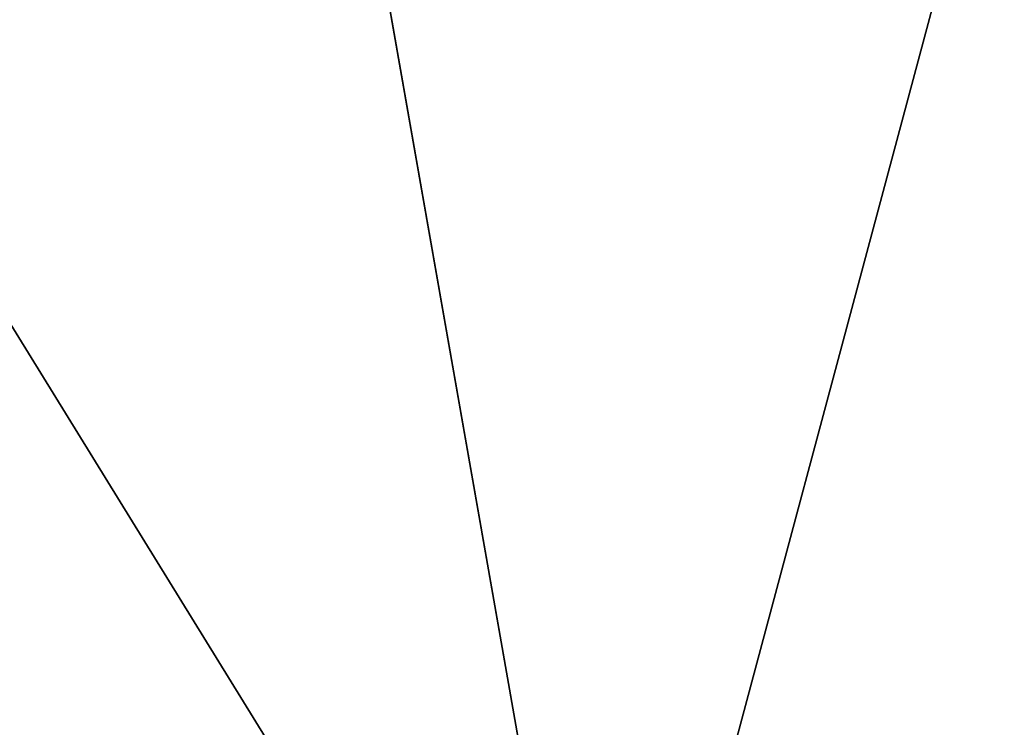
# Model space of a CAD drawing. Header units: millimetres. Extents: x -20 to 891, y -20 to 307.
# Tile 76 of 113: x 873.751 to 874.245, y 9.264 to 9.619. Entities that reach past the tile are written whole.
import ezdxf

# ---------------------------------------------------------------- set-up
doc = ezdxf.new("R2010")
doc.units = ezdxf.units.MM
doc.header["$LTSCALE"] = 41.718519
doc.layers.add('78', color=7, linetype='CONTINUOUS')
doc.layers.add('79', color=7, linetype='CONTINUOUS')

msp = doc.modelspace()

# ---------------------------------------------------------------- linework, layer by layer
at = {"layer": '78', "linetype": 'CONTINUOUS'}
for points in [[(870.06029, 48.75398, 65), (868.87932, 48.6532, 65), (875.79389, 9.32672, 65), (870.06029, 48.75398, 65)], [(876.93836, 9.6348, 65), (870.06029, 48.75398, 65), (875.79389, 9.32672, 65), (876.93836, 9.6348, 65)], [(868.87932, 48.6532, 65), (867.70628, 48.48263, 65), (875.79389, 9.32672, 65), (868.87932, 48.6532, 65)], [(867.12396, 48.37132, 65), (874.63287, 9.08691, 65), (867.70628, 48.48263, 65), (867.12396, 48.37132, 65)], [(867.70628, 48.48263, 65), (874.63287, 9.08691, 65), (875.79389, 9.32672, 65), (867.70628, 48.48263, 65)], [(874.04762, 8.99293, 65), (874.63287, 9.08691, 65), (867.12396, 48.37132, 65), (874.04762, 8.99293, 65)], [(873.45983, 8.91633, 65), (874.04762, 8.99293, 65), (867.12396, 48.37132, 65), (873.45983, 8.91633, 65)]]:
    msp.add_3dface(points, dxfattribs=at)
at = {"layer": '79', "linetype": 'CONTINUOUS'}
for points in [[(874.03906, 8.99169), (873.28988, 10.20536), (874.40782, 10.36728), (874.03906, 8.99169)], [(874.63287, 9.08691), (874.03906, 8.99169), (874.40782, 10.36728), (874.63287, 9.08691)], [(874.03906, 8.99169), (873.44273, 8.91437), (873.28988, 10.20536), (874.03906, 8.99169)]]:
    msp.add_3dface(points, dxfattribs=at)

doc.saveas('drawing.dxf')
